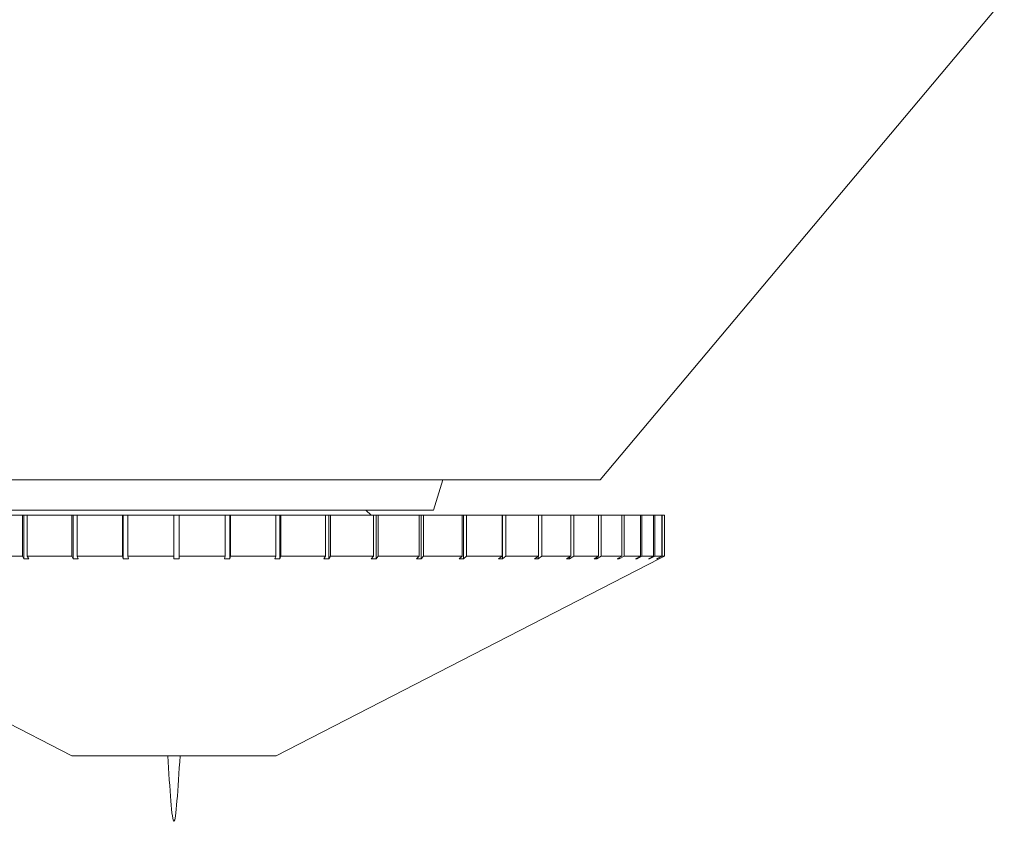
# Model space of a CAD drawing. Header units: inches. Extents: x -3.7 to 22.7, y -9.6 to 17.3.
# Tile 36 of 130: x 20 to 20.9, y -3.2 to -2.4. Entities that reach past the tile are written whole.
import ezdxf

# ---------------------------------------------------------------- set-up
doc = ezdxf.new("R2010")
doc.units = ezdxf.units.IN
doc.header["$MEASUREMENT"] = 0

msp = doc.modelspace()

# ---------------------------------------------------------------- linework, layer by layer
at = {"color": 7, "linetype": 'Continuous', "lineweight": 15}
for p, q in [((20.52037, -2.85377), (20.90972, -2.38977)), ((19.69906, -2.85377), (20.52037, -2.85377)), ((20.35972, -2.88277), (20.36864, -2.85377)), ((19.85972, -2.88277), (20.35972, -2.88277)), ((20.29972, -2.88777), (20.29472, -2.88277)), ((19.92211, -2.88777), (19.96371, -2.88777)), ((19.96371, -2.88777), (19.96371, -2.92714)), ((19.96371, -2.88777), (19.96525, -2.88777)), ((19.96525, -2.88777), (19.96525, -2.92971)), ((19.96847, -2.88777), (19.96525, -2.88777)), ((19.96847, -2.88777), (19.96847, -2.92714)), ((19.96847, -2.88777), (20.01148, -2.88777)), ((20.01148, -2.88777), (20.01148, -2.92714)), ((20.01148, -2.88777), (20.01252, -2.88777)), ((20.01252, -2.88777), (20.01252, -2.92971)), ((20.01637, -2.88777), (20.01252, -2.88777)), ((20.01637, -2.88777), (20.01637, -2.92714)), ((20.01637, -2.88777), (20.06033, -2.88777)), ((20.06033, -2.88777), (20.06033, -2.92714)), ((20.06033, -2.88777), (20.06085, -2.88777)), ((20.06085, -2.88777), (20.06085, -2.92971)), ((20.0653, -2.88777), (20.06085, -2.88777)), ((20.0653, -2.88777), (20.0653, -2.92714)), ((20.0653, -2.88777), (20.10972, -2.88777)), ((20.10972, -2.88777), (20.10972, -2.92714)), ((20.11472, -2.88777), (20.10972, -2.88777)), ((20.11472, -2.88777), (20.11472, -2.92714)), ((20.11472, -2.88777), (20.15911, -2.88777)), ((20.15911, -2.88777), (20.15911, -2.92714)), ((20.16356, -2.88777), (20.15911, -2.88777)), ((20.16356, -2.9297), (20.16356, -2.88777)), ((20.16356, -2.88777), (20.16408, -2.88777)), ((20.16408, -2.88777), (20.16408, -2.92714)), ((20.16408, -2.88777), (20.20795, -2.88777)), ((20.20795, -2.88777), (20.20795, -2.92714)), ((20.21181, -2.88777), (20.20795, -2.88777)), ((20.21181, -2.9297), (20.21181, -2.88777)), ((20.21181, -2.88777), (20.21284, -2.88777)), ((20.21284, -2.88777), (20.21284, -2.92714)), ((20.21284, -2.88777), (20.25573, -2.88777)), ((20.25573, -2.88777), (20.25573, -2.92714)), ((20.25894, -2.88777), (20.25573, -2.88777)), ((20.25894, -2.9297), (20.25894, -2.88777)), ((20.25894, -2.88777), (20.26047, -2.88777)), ((20.26047, -2.88777), (20.26047, -2.92714)), ((20.26047, -2.88777), (20.3019, -2.88777)), ((20.3019, -2.88777), (20.3019, -2.92714)), ((20.30443, -2.88777), (20.3019, -2.88777)), ((20.30443, -2.9297), (20.30443, -2.88777)), ((20.30443, -2.88777), (20.30646, -2.88777)), ((20.30646, -2.88777), (20.30646, -2.92714)), ((20.30646, -2.88777), (20.34597, -2.88777)), ((20.34597, -2.88777), (20.34597, -2.92714)), ((20.3478, -2.88777), (20.34597, -2.88777)), ((20.3478, -2.9297), (20.3478, -2.88777)), ((20.3478, -2.88777), (20.35028, -2.88777)), ((20.35028, -2.88777), (20.35028, -2.92714)), ((20.35028, -2.88777), (20.38745, -2.88777)), ((20.38745, -2.88777), (20.38745, -2.92714)), ((20.38855, -2.88777), (20.38745, -2.88777)), ((20.38855, -2.9297), (20.38855, -2.88777)), ((20.38855, -2.88777), (20.39147, -2.88777)), ((20.39147, -2.88777), (20.39147, -2.92714)), ((20.39147, -2.88777), (20.42588, -2.88777)), ((20.42588, -2.88777), (20.42588, -2.92714)), ((20.42625, -2.88777), (20.42588, -2.88777)), ((20.42625, -2.9297), (20.42625, -2.88777)), ((20.42625, -2.88777), (20.42958, -2.88777)), ((20.42958, -2.88777), (20.42958, -2.92714)), ((20.42958, -2.88777), (20.46085, -2.88777)), ((20.46085, -2.88777), (20.46085, -2.92714)), ((20.46085, -2.88777), (20.46418, -2.88777)), ((20.46418, -2.88777), (20.46418, -2.92714)), ((20.46418, -2.88777), (20.49198, -2.88777)), ((20.49198, -2.88777), (20.49198, -2.92714)), ((20.49198, -2.88777), (20.49489, -2.88777)), ((20.49489, -2.88777), (20.49489, -2.92714)), ((20.49489, -2.88777), (20.51891, -2.88777)), ((20.51891, -2.88777), (20.51891, -2.92714)), ((20.51891, -2.88777), (20.52139, -2.88777)), ((20.52139, -2.88777), (20.52139, -2.92714)), ((20.52139, -2.88777), (20.54137, -2.88777)), ((20.54137, -2.88777), (20.54137, -2.92714)), ((20.54137, -2.88777), (20.54338, -2.88777)), ((20.54338, -2.88777), (20.54338, -2.92714)), ((20.54338, -2.88777), (20.55909, -2.88777)), ((20.55909, -2.88777), (20.55909, -2.92714)), ((20.55909, -2.88777), (20.56061, -2.88777)), ((20.56061, -2.88777), (20.56061, -2.92714)), ((20.56061, -2.88777), (20.57189, -2.88777)), ((20.57189, -2.88777), (20.57189, -2.92714)), ((20.57189, -2.88777), (20.57291, -2.88777)), ((20.57291, -2.88777), (20.57291, -2.92714)), ((20.57291, -2.88777), (20.57963, -2.88777)), ((20.57963, -2.88777), (20.57963, -2.92714)), ((20.57963, -2.88777), (20.58012, -2.88777)), ((20.58012, -2.88777), (20.58012, -2.92714)), ((20.58012, -2.88777), (20.58222, -2.88777)), ((20.58222, -2.88777), (20.58222, -2.92714)), ((19.64222, -2.92971), (20.01122, -3.11947)), ((19.92211, -2.92714), (19.96371, -2.92714)), ((19.96525, -2.92971), (19.96371, -2.92714)), ((19.96525, -2.92971), (19.97001, -2.9297)), ((19.96847, -2.92714), (19.97001, -2.9297)), ((19.96847, -2.92714), (20.01148, -2.92714)), ((20.01252, -2.92971), (20.01148, -2.92714)), ((20.01252, -2.92971), (20.01741, -2.9297)), ((20.01637, -2.92714), (20.01741, -2.9297)), ((20.01637, -2.92714), (20.06033, -2.92714)), ((20.06085, -2.92971), (20.06033, -2.92714)), ((20.06085, -2.92971), (20.06582, -2.9297)), ((20.0653, -2.92714), (20.06582, -2.9297)), ((20.0653, -2.92714), (20.10972, -2.92714)), ((20.10972, -2.92971), (20.10972, -2.92714)), ((20.11472, -2.92714), (20.11472, -2.9297)), ((20.11472, -2.92714), (20.15911, -2.92714)), ((20.15858, -2.92971), (20.15911, -2.92714)), ((20.15858, -2.92971), (20.16356, -2.9297)), ((20.16408, -2.92714), (20.16356, -2.9297)), ((20.16408, -2.92714), (20.20795, -2.92714)), ((20.20692, -2.92971), (20.20795, -2.92714)), ((20.20692, -2.92971), (20.21181, -2.9297)), ((20.20822, -3.11947), (20.57722, -2.92971)), ((20.21284, -2.92714), (20.21181, -2.9297)), ((20.21284, -2.92714), (20.25573, -2.92714)), ((20.25418, -2.92971), (20.25573, -2.92714)), ((20.25418, -2.92971), (20.25894, -2.9297)), ((20.26047, -2.92714), (20.25894, -2.9297)), ((20.26047, -2.92714), (20.3019, -2.92714)), ((20.29987, -2.92971), (20.3019, -2.92714)), ((20.29987, -2.92971), (20.30443, -2.9297)), ((20.30646, -2.92714), (20.30443, -2.9297)), ((20.30646, -2.92714), (20.34597, -2.92714)), ((20.34347, -2.92971), (20.34597, -2.92714)), ((20.34347, -2.92971), (20.3478, -2.9297)), ((20.35028, -2.92714), (20.3478, -2.9297)), ((20.35028, -2.92714), (20.38745, -2.92714)), ((20.38451, -2.92971), (20.38745, -2.92714)), ((20.38451, -2.92971), (20.38855, -2.9297)), ((20.39147, -2.92714), (20.38855, -2.9297)), ((20.39147, -2.92714), (20.42588, -2.92714)), ((20.42254, -2.92971), (20.42588, -2.92714)), ((20.42254, -2.92971), (20.42625, -2.9297)), ((20.42958, -2.92714), (20.42625, -2.9297)), ((20.42958, -2.92714), (20.46085, -2.92714)), ((20.45714, -2.92971), (20.46085, -2.92714)), ((20.45714, -2.92971), (20.46048, -2.9297)), ((20.46418, -2.92714), (20.46048, -2.9297)), ((20.46048, -2.9297), (20.46048, -2.9274)), ((20.46418, -2.92714), (20.49198, -2.92714)), ((20.48793, -2.92971), (20.49198, -2.92714)), ((20.48793, -2.92971), (20.49087, -2.9297)), ((20.49489, -2.92714), (20.49087, -2.9297)), ((20.49087, -2.9297), (20.49087, -2.92784)), ((20.49489, -2.92714), (20.51891, -2.92714)), ((20.51458, -2.92971), (20.51891, -2.92714)), ((20.51458, -2.92971), (20.51708, -2.9297)), ((20.52139, -2.92714), (20.51708, -2.9297)), ((20.51708, -2.9297), (20.51708, -2.92823)), ((20.52139, -2.92714), (20.54137, -2.92714)), ((20.5368, -2.92971), (20.54137, -2.92714)), ((20.5368, -2.92971), (20.53883, -2.9297)), ((20.54338, -2.92714), (20.53883, -2.9297)), ((20.53883, -2.9297), (20.53883, -2.92857)), ((20.54338, -2.92714), (20.55909, -2.92714)), ((20.55434, -2.92971), (20.55909, -2.92714)), ((20.55434, -2.92971), (20.55588, -2.9297)), ((20.56061, -2.92714), (20.55588, -2.9297)), ((20.55588, -2.9297), (20.55588, -2.92888)), ((20.56061, -2.92714), (20.57189, -2.92714)), ((20.567, -2.92971), (20.57189, -2.92714)), ((20.567, -2.92971), (20.56804, -2.9297)), ((20.57291, -2.92714), (20.56804, -2.9297)), ((20.56804, -2.9297), (20.56804, -2.92916)), ((20.57291, -2.92714), (20.57963, -2.92714)), ((20.57466, -2.92971), (20.57963, -2.92714)), ((20.57466, -2.92971), (20.57518, -2.9297)), ((20.58012, -2.92714), (20.57518, -2.9297)), ((20.57518, -2.9297), (20.57518, -2.92944)), ((20.57722, -2.92971), (20.58222, -2.92714)), ((20.58012, -2.92714), (20.58222, -2.92714)), ((20.01122, -3.11947), (20.20822, -3.11947))]:
    msp.add_line(p, q, dxfattribs=at)
msp.add_open_spline([(20.10972, -2.92971), (20.11054, -2.92971), (20.11221, -2.92971), (20.11387, -2.9297), (20.11472, -2.9297)], degree=3, knots=[0, 0, 0, 0, 0.49353, 1, 1, 1, 1], dxfattribs=at)
msp.add_open_spline([(20.10378, -3.11947), (20.10576, -3.15109), (20.10972, -3.21434), (20.11367, -3.15109), (20.11565, -3.11947)], degree=3, dxfattribs=at)

doc.saveas('drawing.dxf')
